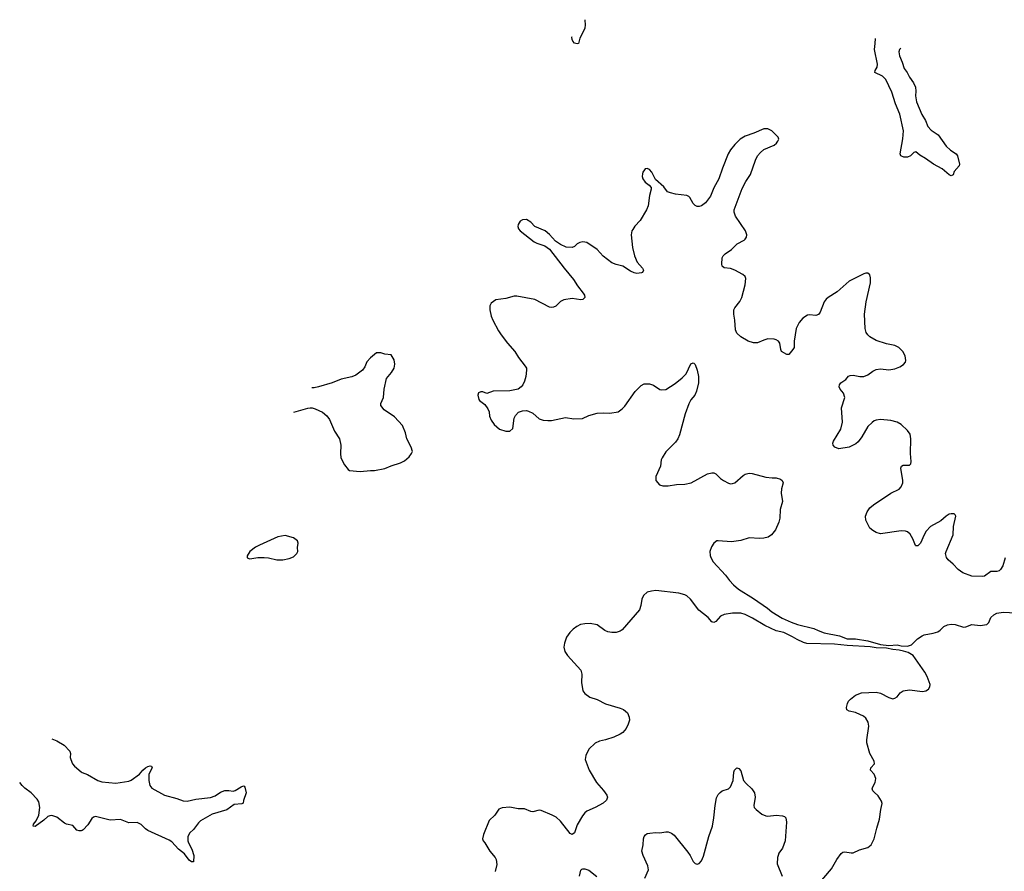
# Model space of a CAD drawing. Header units: inches. Extents: x 1933542 to 2138349, y 524876 to 666658.
# Tile 52 of 81: x 2019400 to 2028861, y 658477 to 666658. Entities that reach past the tile are written whole.
import ezdxf

# ---------------------------------------------------------------- set-up
doc = ezdxf.new("R2010")
doc.units = ezdxf.units.IN
doc.header["$MEASUREMENT"] = 0
for name, color, linetype in [('C0615', 7, 'Continuous'), ('C0625', 7, 'Continuous'), ('C0626', 7, 'Continuous')]:
    doc.layers.add(name, color=color, linetype=linetype)

msp = doc.modelspace()

# ---------------------------------------------------------------- linework, layer by layer
at = {"layer": 'C0615', "color": 6, "elevation": 300}
for points in [[(2019710.2, 659748.9), (2019757.6, 659730), (2019828.2, 659690), (2019880.4, 659630), (2019887, 659610), (2019885.3, 659570), (2019890.2, 659550), (2019906.9, 659510), (2019925.8, 659485.8), (2019990, 659431.3), (2020000, 659427.3)], [(2020000, 658869.9), (2019990, 658865.1), (2019970, 658865.1), (2019950, 658873.3), (2019910, 658917.4), (2019850, 658930.7), (2019830, 658939.8), (2019755.6, 658995.6), (2019710, 659012.3), (2019690, 659010.5), (2019670, 659002), (2019632.2, 658967.8), (2019550, 658908.5), (2019530, 658909.8), (2019531.9, 658930), (2019557.7, 658962.3), (2019583.6, 659016.4), (2019592.3, 659090), (2019583.5, 659143.5), (2019568.3, 659170), (2019510, 659232.4), (2019450, 659275.3), (2019422.6, 659302.6), (2019400.1, 659330.3)]]:
    msp.add_lwpolyline(points, dxfattribs=at)
at = {"layer": 'C0625', "color": 6}
for points, elevation in [([(2025239.2, 660000), (2025239.6, 659999.6), (2025256.3, 659956.3), (2025258.3, 659930), (2025247.6, 659890), (2025227.8, 659850), (2025194.6, 659810), (2025170, 659792.9), (2025110, 659766), (2025030, 659740.5), (2024970, 659727.6), (2024930, 659707.6), (2024868.8, 659650), (2024839.5, 659590), (2024833.4, 659550), (2024872.7, 659450), (2024943, 659330), (2025010, 659253.4), (2025040.7, 659210), (2025047.3, 659190), (2025038.8, 659161.2), (2025007.3, 659132.7), (2024930.2, 659089.8), (2024850, 659054.3), (2024830, 659037.6), (2024809, 659010), (2024757.6, 658922.4), (2024730, 658845.2), (2024710, 658829.5), (2024690, 658840.9), (2024597.3, 658957.3), (2024555.7, 658995.7), (2024517.4, 659017.4), (2024410, 659061.1), (2024390, 659065.7), (2024330, 659048.1), (2024310, 659051.9), (2024250, 659076.3), (2024190, 659078), (2024108.3, 659091.7), (2024034.6, 659085.4), (2024004.4, 659075.6), (2023964.1, 659015.9), (2023910, 658964), (2023858, 658830), (2023847.7, 658790), (2023854.8, 658770), (2023870.8, 658750), (2023916.3, 658670), (2023967.7, 658610), (2023977.1, 658590), (2023983.4, 658543.4), (2023970, 658475.3)], 400), ([(2027034.2, 658305.8), (2027198.8, 658501.2), (2027250.9, 658589.1), (2027292.1, 658647.9), (2027310, 658659.5), (2027330, 658663.6), (2027390, 658654), (2027410, 658655.8), (2027470, 658684.2), (2027550, 658706.7), (2027582.9, 658730), (2027611.5, 658790), (2027635.1, 658890), (2027663.1, 658976.9), (2027673.5, 659070), (2027686, 659130), (2027680.5, 659150), (2027650, 659203.7), (2027610, 659236.2), (2027598.7, 659250), (2027591.5, 659270), (2027596.3, 659290), (2027620.3, 659330), (2027625, 659370), (2027611.3, 659410), (2027574.3, 659450), (2027577, 659470), (2027614.2, 659510), (2027610, 659536.2), (2027568.4, 659610), (2027539.3, 659710), (2027539.6, 659740.4), (2027559.7, 659870), (2027552.1, 659910), (2027530, 659949.6), (2027508.8, 659968.8), (2027438, 660000)], 400), ([(2020000, 659427.3), (2020050, 659406.9), (2020150, 659349), (2020190, 659337.9), (2020322.9, 659322.9), (2020450, 659343.9), (2020470, 659352.9), (2020549.7, 659410), (2020583.5, 659450), (2020607.8, 659470), (2020630, 659483.7), (2020654, 659490), (2020667.3, 659487.3), (2020671.6, 659471.5), (2020642, 659410), (2020639.8, 659350), (2020650, 659302.4), (2020670, 659276.5), (2020790, 659209.2), (2020910, 659175), (2020970, 659152.9), (2021010, 659151), (2021091.1, 659171.1), (2021233.8, 659186.2), (2021279.1, 659200.9), (2021330, 659236), (2021370, 659252.2), (2021410, 659254.9), (2021450, 659247.7), (2021470, 659252.4), (2021529.5, 659290), (2021550, 659297.1), (2021556.4, 659296.4), (2021564.9, 659284.9), (2021574.8, 659230), (2021550, 659158), (2021547.1, 659132.9), (2021533.8, 659126.2), (2021460.6, 659119.4), (2021390, 659066.6), (2021250, 659026.5), (2021137.9, 658962.1), (2021117.3, 658942.7), (2021070, 658877.7), (2021033.6, 658846.4), (2021015.8, 658810), (2021016.3, 658770), (2021021.1, 658750), (2021052.8, 658690), (2021074.3, 658630), (2021070.5, 658569.5), (2021050.9, 658569.1), (2021030, 658582.7), (2020984.3, 658644.3), (2020927.1, 658690), (2020861.6, 658761.6), (2020836.7, 658776.7), (2020631.5, 658870), (2020610, 658885.4), (2020568.1, 658928.1), (2020530, 658944.5), (2020450, 658943.4), (2020370, 658974.2), (2020269.4, 658969.4), (2020130, 659002), (2020110, 658998.2), (2020094.8, 658985.2), (2020055.7, 658924.3), (2020010, 658874.7), (2020000, 658869.9)], 300), ([(2025406.9, 658410), (2025441.1, 658490), (2025436.3, 658530), (2025390.9, 658630), (2025378.5, 658670), (2025389.7, 658730), (2025392.5, 658787.5), (2025399.7, 658810), (2025411.8, 658828.2), (2025430, 658839.5), (2025456.3, 658843.7), (2025508.9, 658848.9), (2025550, 658846), (2025610, 658856), (2025630, 658856.5), (2025664.3, 658844.3), (2025690, 658823.1), (2025820.5, 658660.5), (2025842.3, 658630), (2025872.7, 658570), (2025890, 658552.7), (2025910, 658545.5), (2025930, 658553.4), (2025950, 658577.3), (2025970, 658624), (2026023.1, 658810), (2026057.6, 658910), (2026070.7, 658989.3), (2026082.2, 659110), (2026096.2, 659183.8), (2026110, 659213.4), (2026130, 659233), (2026151.3, 659248.7), (2026210, 659268.4), (2026230, 659287.7), (2026254.2, 659350), (2026261.5, 659430), (2026267.2, 659450), (2026290, 659470.4), (2026310, 659466), (2026330, 659442), (2026354.7, 659350), (2026380, 659320), (2026436.1, 659270), (2026460.7, 659230), (2026468.4, 659190), (2026452.6, 659110), (2026456.9, 659090), (2026476.5, 659070), (2026530, 659027.3), (2026570, 659010.3), (2026590, 659007.4), (2026670, 659015.8), (2026730, 659010.4), (2026750, 659004.9), (2026763, 658990), (2026768.8, 658950), (2026754.9, 658770), (2026730, 658699), (2026695.5, 658650), (2026686.7, 658630), (2026681.3, 658610), (2026679.3, 658550), (2026725.5, 658430)], 400), ([(2024778.2, 658430), (2024793.1, 658486.9), (2024802.2, 658497.8), (2024810, 658502.3), (2024830, 658500.9), (2024870, 658487.5), (2024946, 658426)], 400)]:
    msp.add_lwpolyline(points, dxfattribs=dict(at, elevation=elevation))
at = {"layer": 'C0626', "color": 6}
for points, elevation in [([(2024828.7, 666657.5), (2024830.6, 666650), (2024833.5, 666610), (2024830, 666571.5), (2024781.5, 666478.5), (2024770.3, 666429.7), (2024755.6, 666424.4), (2024730, 666433), (2024714.3, 666450), (2024707.1, 666467.1), (2024706.9, 666490), (2024708.4, 666495.2)], 300), ([(2027867.6, 666383.6), (2027854, 666370), (2027848.3, 666350), (2027852.7, 666310), (2027880.4, 666250), (2027898.3, 666190), (2027926.3, 666150), (2027950, 666104.7), (2027989.4, 666050), (2028006.8, 666010), (2028011, 665970), (2028006.3, 665926.3), (2028017.1, 665870), (2028068.3, 665748.3), (2028102.8, 665690), (2028124.6, 665630), (2028157.6, 665597.6), (2028226.7, 665550), (2028303, 665443), (2028343.4, 665403.4), (2028397.6, 665370), (2028410.4, 665350), (2028430.4, 665270), (2028427.1, 665252.9), (2028379.1, 665200.9), (2028370, 665168), (2028350, 665158), (2028330, 665166.3), (2028265.1, 665225.1), (2028180.9, 665270), (2028105, 665325), (2028050, 665355.6), (2028010, 665387), (2027990, 665382.7), (2027959.5, 665350), (2027930, 665336.5), (2027896.5, 665336.5), (2027866, 665350), (2027861.6, 665370), (2027886.2, 665513.8), (2027891, 665590), (2027856.3, 665750), (2027816.5, 665850), (2027781.6, 665961.6), (2027722.1, 666082.1), (2027690, 666116), (2027618, 666150), (2027621, 666170), (2027638.1, 666201.9), (2027641, 666230), (2027614.3, 666370), (2027621.3, 666430), (2027622.5, 666478.1)], 300), ([(2028870.2, 661489.8), (2028847.8, 661410), (2028825.1, 661374.9), (2028810, 661364), (2028790, 661357.4), (2028730, 661356.9), (2028670, 661312.9), (2028650, 661308.2), (2028550, 661313.1), (2028463.2, 661343.2), (2028416.7, 661376.6), (2028370, 661428.7), (2028319.8, 661470), (2028305, 661490), (2028296.8, 661530), (2028302.3, 661550), (2028369.7, 661710), (2028374, 661790), (2028396, 661890), (2028390, 661902), (2028378, 661910), (2028350, 661911.8), (2028330, 661907), (2028302, 661890), (2028250, 661843.6), (2028150, 661789.7), (2028110, 661743), (2028090, 661708.2), (2028056, 661630), (2028030, 661602.7), (2028010, 661603.6), (2028007.3, 661607.3), (2027983.4, 661670), (2027956.2, 661716.2), (2027930, 661738.2), (2027910, 661745.7), (2027870, 661747), (2027670, 661719.8), (2027630, 661731.4), (2027596, 661750), (2027570, 661774), (2027530.6, 661850.6), (2027528.5, 661890), (2027543.9, 661930), (2027570, 661967.2), (2027603.7, 661996.3), (2027770, 662109), (2027850, 662149.3), (2027869.8, 662170), (2027884.2, 662210), (2027885.6, 662230), (2027867.6, 662350), (2027872.3, 662367.7), (2027890, 662378.9), (2027950, 662378.9), (2027963, 662390), (2027966.5, 662413.5), (2027960.7, 662490), (2027963.5, 662630), (2027954.9, 662674.9), (2027931.1, 662710), (2027870, 662767.6), (2027830, 662790.7), (2027770, 662808.2), (2027670, 662818.5), (2027630, 662811.6), (2027610, 662802.8), (2027590, 662789.8), (2027549.2, 662750), (2027490.6, 662649.4), (2027457.5, 662602.5), (2027435.4, 662584.6), (2027370.4, 662550), (2027270, 662536.3), (2027232.7, 662550), (2027217, 662570), (2027214, 662590), (2027219.6, 662610), (2027290, 662724.4), (2027307.3, 662790), (2027296.9, 662930), (2027329.8, 663030), (2027314.2, 663070), (2027283.1, 663110), (2027274, 663130), (2027275.8, 663150), (2027290, 663168.9), (2027337.3, 663202.7), (2027365.1, 663234.9), (2027379, 663241), (2027410, 663242.2), (2027471, 663229), (2027510, 663230.3), (2027550, 663247.4), (2027598.3, 663281.7), (2027630, 663297.8), (2027670, 663302.8), (2027750, 663294), (2027810, 663302.8), (2027857.2, 663322.8), (2027893.6, 663346.4), (2027910, 663366.8), (2027915.8, 663384.2), (2027909.6, 663430), (2027884.7, 663470), (2027847, 663510), (2027808.7, 663528.7), (2027730, 663543.1), (2027630, 663575.1), (2027570, 663611.8), (2027549.9, 663629.9), (2027533.6, 663653.6), (2027524, 663690), (2027516.8, 663830), (2027532.7, 663947.3), (2027574.5, 664130), (2027576.4, 664176.4), (2027567.7, 664207.7), (2027550, 664222), (2027530, 664222.9), (2027510, 664216.9), (2027370, 664144.4), (2027255.7, 664044.3), (2027169.5, 663990.5), (2027148.3, 663971.8), (2027130, 663947.8), (2027090, 663849.6), (2027074.8, 663825.2), (2027050, 663816.8), (2026990, 663822.2), (2026970, 663819.3), (2026924.2, 663790), (2026891.1, 663748.9), (2026862, 663690), (2026842.9, 663570), (2026840.6, 663510), (2026830.2, 663490), (2026790, 663442.7), (2026770, 663442.2), (2026721.2, 663470), (2026713.3, 663490), (2026702.8, 663550), (2026690.3, 663570.3), (2026670, 663583.6), (2026649.4, 663589.4), (2026589.3, 663590.7), (2026550, 663580.7), (2026490, 663554.9), (2026450, 663552.7), (2026399.7, 663570), (2026328.1, 663610), (2026290, 663647.9), (2026277.8, 663677.8), (2026272.3, 663770), (2026260.9, 663830), (2026261.7, 663870), (2026270, 663891.3), (2026318.3, 663950), (2026340.2, 663990), (2026371.6, 664111.6), (2026377.6, 664170), (2026371.1, 664190), (2026349.1, 664209.1), (2026270, 664251.4), (2026230, 664269), (2026170, 664275.4), (2026150, 664289.6), (2026145.1, 664310), (2026150.7, 664369.3), (2026159.8, 664390), (2026178, 664410), (2026238, 664450), (2026295, 664504.9), (2026359.8, 664540.2), (2026371.6, 664550), (2026383, 664570), (2026386.9, 664590), (2026374.5, 664630), (2026277.1, 664770), (2026264.8, 664810), (2026266.4, 664830), (2026342.4, 665037.6), (2026376.5, 665103.5), (2026423.1, 665170), (2026470.8, 665309.2), (2026489.8, 665350.2), (2026517.4, 665382.6), (2026549.7, 665410.3), (2026650, 665453.4), (2026673.2, 665470), (2026686, 665490), (2026692.7, 665510), (2026689, 665530), (2026626, 665590), (2026590, 665609.6), (2026550, 665609.6), (2026453.4, 665566.6), (2026370, 665538.7), (2026323.8, 665510), (2026270, 665457.6), (2026230, 665406.6), (2026208.9, 665370), (2026152.9, 665230), (2026118.9, 665130), (2026070, 665042.9), (2026036.1, 664963.9), (2025990, 664898.3), (2025950, 664869.7), (2025930, 664863.5), (2025910, 664863.5), (2025890, 664871.8), (2025871.9, 664891.9), (2025840.5, 664950), (2025830, 664960.5), (2025810, 664969.7), (2025702.7, 664982.7), (2025653.5, 664993.5), (2025625.6, 665005.6), (2025590, 665052.7), (2025510, 665124), (2025473.2, 665193.2), (2025450, 665219.3), (2025430, 665229.2), (2025410, 665224), (2025403.4, 665216.6), (2025386.7, 665193.3), (2025382.8, 665177.2), (2025382.4, 665150), (2025388.4, 665130), (2025410, 665097.3), (2025448.2, 665068.2), (2025466.8, 665046.8), (2025467.3, 665030), (2025450.4, 664970), (2025439.3, 664870), (2025423.9, 664830), (2025360.3, 664730), (2025310, 664673.3), (2025290, 664642.9), (2025282.8, 664630), (2025276.5, 664590), (2025289.3, 664470), (2025308, 664390), (2025332.9, 664330), (2025384.2, 664270), (2025394, 664250), (2025385.5, 664230), (2025374.6, 664225.4), (2025330, 664219.9), (2025304.7, 664224.7), (2025270, 664241), (2025195.1, 664290), (2025130, 664304.5), (2025090, 664321.5), (2025006.9, 664386.9), (2024950, 664449.8), (2024850, 664518.7), (2024810, 664522.4), (2024783.4, 664516.6), (2024756, 664504), (2024730, 664479.5), (2024710, 664467.8), (2024650, 664474), (2024596.6, 664496.6), (2024549.6, 664529.6), (2024490, 664595.1), (2024450, 664629.4), (2024351.3, 664671.3), (2024310, 664712), (2024270, 664738), (2024230, 664735.1), (2024210, 664721.2), (2024190.7, 664690), (2024188, 664670), (2024194, 664650), (2024207.3, 664630), (2024344.8, 664524.8), (2024370, 664510.5), (2024444.7, 664484.7), (2024492.2, 664452.2), (2024630.4, 664270), (2024721.1, 664161.1), (2024760.4, 664100.4), (2024815.5, 664030), (2024827.3, 664010), (2024830.8, 663990), (2024811.3, 663970), (2024792.8, 663967.2), (2024710, 663978.8), (2024630, 663967.1), (2024594.9, 663950), (2024550, 663905.4), (2024530, 663895.1), (2024510, 663893.5), (2024490, 663897.3), (2024350, 663970.8), (2024177.4, 664002.6), (2024150, 664001.1), (2024070, 663980.5), (2023974.2, 663965.8), (2023930, 663936), (2023918, 663910), (2023916.4, 663870), (2023930.4, 663810), (2023946.7, 663770), (2023999.3, 663670), (2024026, 663630), (2024088.2, 663550), (2024158.4, 663470), (2024192.8, 663412.8), (2024258.4, 663330), (2024268.5, 663310), (2024270.3, 663290.3), (2024263.7, 663230), (2024250, 663184), (2024233, 663150), (2024219.1, 663130), (2024190.2, 663109.8), (2024110, 663092.4), (2023950, 663089), (2023890, 663068), (2023850, 663084), (2023830, 663084), (2023807.3, 663072.7), (2023802.8, 663050), (2023810.8, 663010), (2023818.5, 662998.5), (2023870, 662961), (2023898.5, 662918.5), (2023910.7, 662890.7), (2023914.8, 662850), (2023930.6, 662810.6), (2023958.8, 662770), (2024010, 662724.9), (2024070, 662703.8), (2024110, 662704.9), (2024139.3, 662730), (2024152.3, 662830), (2024162.9, 662857.1), (2024193.6, 662886.4), (2024230, 662901.6), (2024270, 662903.8), (2024290, 662898.4), (2024330, 662878.4), (2024390, 662822.4), (2024430, 662810.4), (2024473.4, 662806.6), (2024511.5, 662808.5), (2024644.8, 662835.2), (2024723.7, 662823.7), (2024807.7, 662827.7), (2024870, 662856.9), (2024950, 662877.4), (2025010, 662882.6), (2025070, 662879.5), (2025150, 662890.4), (2025190, 662918.4), (2025215.4, 662944.6), (2025314.9, 663085.1), (2025370, 663144.9), (2025401.1, 663158.9), (2025450, 663160.9), (2025490, 663147.4), (2025550, 663106), (2025570, 663101.7), (2025610, 663106), (2025698.5, 663161.5), (2025763.9, 663216.1), (2025802.7, 663257.3), (2025850, 663351.3), (2025870, 663361), (2025876.8, 663356.8), (2025890, 663344.7), (2025910, 663291.3), (2025923.8, 663230), (2025923.1, 663170), (2025903.7, 663090), (2025887, 663050), (2025850, 663005.1), (2025828.1, 662968.1), (2025794, 662870), (2025738.5, 662670), (2025722.8, 662630), (2025700.6, 662599.4), (2025610, 662505.1), (2025571.8, 662450), (2025564.6, 662430), (2025558.4, 662370), (2025513, 662270), (2025513.4, 662230), (2025546.8, 662190), (2025579.3, 662179.3), (2025630, 662181.3), (2025710, 662193.7), (2025790, 662197), (2025853.2, 662210), (2026010, 662294.6), (2026050, 662306), (2026070, 662303.7), (2026090, 662294), (2026134.4, 662250), (2026161.6, 662230), (2026210, 662204.2), (2026230, 662200.3), (2026250, 662202), (2026270, 662210.3), (2026350, 662278.9), (2026370, 662291.4), (2026410, 662301.5), (2026438.4, 662298.4), (2026570, 662263.1), (2026630, 662256.3), (2026670, 662257.3), (2026710, 662244), (2026726.8, 662230), (2026734.9, 662210), (2026719.3, 662150), (2026718, 662110), (2026730.8, 662030), (2026706, 661954), (2026703.7, 661870), (2026693.4, 661830), (2026661.5, 661758.5), (2026624.4, 661710), (2026591.8, 661688.2), (2026550, 661676.1), (2026510, 661673.8), (2026410, 661679.8), (2026330, 661654.7), (2026238.5, 661641.5), (2026110, 661652.6), (2026098, 661650), (2026070.6, 661630), (2026046.1, 661593.9), (2026032.4, 661550), (2026034.4, 661510), (2026040.4, 661490), (2026062.4, 661450), (2026183, 661323), (2026221.3, 661270), (2026257.1, 661230), (2026308.3, 661188.3), (2026450, 661099), (2026585.1, 661005.1), (2026627.2, 660970), (2026725.2, 660910), (2026811.4, 660870), (2026872.6, 660847.4), (2027030.9, 660810.9), (2027071.3, 660790), (2027130, 660768), (2027278.2, 660738.2), (2027350, 660711.3), (2027430, 660708.8), (2027548, 660690), (2027670, 660655.8), (2027750, 660645.7), (2027830, 660651.5), (2027870, 660642.9), (2027930, 660639), (2027968.2, 660651.8), (2028026.3, 660710), (2028070, 660739.6), (2028091.7, 660748.3), (2028176.1, 660763.9), (2028222.7, 660777.3), (2028246, 660794), (2028281.2, 660830), (2028314.9, 660845.1), (2028350, 660850.3), (2028390, 660846.7), (2028470, 660823), (2028490, 660825.5), (2028550, 660848.2), (2028630, 660839.5), (2028692.7, 660847.3), (2028712.8, 660867.2), (2028730, 660916), (2028758.9, 660941.1), (2028790, 660957.3), (2028850, 660967.3), (2028970, 660960.7)], 400), ([(2022035.2, 662887), (2022170, 662926.7), (2022190, 662928.7), (2022210, 662928.5), (2022239.9, 662919.9), (2022309, 662889), (2022351.3, 662851.3), (2022377, 662817), (2022424.3, 662704.3), (2022471.8, 662630), (2022486.3, 662570), (2022481.7, 662490), (2022487.2, 662450), (2022522.5, 662382.5), (2022557.5, 662337.5), (2022570, 662326.8), (2022670, 662316.3), (2022770, 662328.2), (2022810, 662328.4), (2022910, 662346), (2022970, 662372.7), (2023060.1, 662399.9), (2023098.7, 662421.3), (2023142.5, 662457.5), (2023165.2, 662490), (2023173.2, 662510), (2023160.9, 662550), (2023121.3, 662630), (2023107.1, 662690), (2023078.2, 662758.2), (2023002.6, 662842.6), (2022900.9, 662910), (2022869.4, 662950), (2022870, 662972), (2022897.2, 663030), (2022902.7, 663110), (2022925.2, 663210), (2022973.2, 663270), (2022997.2, 663310), (2023004, 663350), (2022997.2, 663390), (2022970, 663438), (2022910, 663445.2), (2022870, 663457.2)], 400), ([(2022870, 663457.2), (2022830, 663457.2), (2022770, 663409.2), (2022734, 663370), (2022715.6, 663324.4), (2022693.4, 663290), (2022630, 663244.2), (2022590, 663226.3), (2022490, 663204.2), (2022401, 663170), (2022270, 663129.6), (2022230, 663121.6), (2022207.7, 663119.8)], 400), ([(2027438, 660000), (2027430, 660003.5), (2027370, 660017), (2027348.1, 660028.1), (2027343.7, 660050), (2027354.5, 660090), (2027364.5, 660110), (2027383.6, 660130), (2027430, 660168.8), (2027490, 660192.6), (2027630, 660198.2), (2027670, 660188.1), (2027750, 660147.6), (2027790, 660134.9), (2027810, 660138.7), (2027830, 660152), (2027859.7, 660190), (2027890, 660210.2), (2027950, 660219.8), (2028075.8, 660204.2), (2028108.3, 660211.7), (2028132.4, 660227.6), (2028145.1, 660250), (2028147.8, 660270), (2028118.3, 660350), (2028097.7, 660390), (2027985.7, 660550), (2027937.8, 660577.8), (2027892.9, 660592.9), (2027850, 660601.8), (2027790, 660606.7), (2027730, 660619.9), (2027630, 660623.5), (2027572.4, 660632.4), (2027350, 660645.3), (2027230, 660657.6), (2026964.8, 660664.8), (2026930, 660675.1), (2026870, 660702.7), (2026825.2, 660730), (2026743.7, 660770), (2026667.1, 660787.1), (2026559.7, 660839.7), (2026441.5, 660910), (2026370, 660945), (2026330, 660956.2), (2026250, 660956.5), (2026170, 660945.5), (2026133.4, 660926.6), (2026090, 660876.9), (2026070, 660865.6), (2026050, 660874), (2026014.3, 660914.3), (2025925.4, 660985.4), (2025845.7, 661090), (2025810, 661122.3), (2025790, 661132.1), (2025732.2, 661147.8), (2025513.8, 661173.8), (2025470, 661169.6), (2025430, 661158), (2025394.6, 661125.4), (2025377.1, 661090), (2025366.7, 661030), (2025354.4, 660990), (2025190, 660797.6), (2025170, 660783.6), (2025130, 660771.5), (2025090, 660771.2), (2025050, 660777.4), (2025022, 660790), (2024950, 660843.6), (2024882.8, 660857.2), (2024830, 660855.6), (2024790, 660847.3), (2024751.8, 660828.2), (2024716.7, 660803.3), (2024684.9, 660770), (2024654.6, 660725.4), (2024634, 660670), (2024627.3, 660630), (2024637.3, 660590), (2024664.9, 660550), (2024792.2, 660410), (2024801.7, 660370), (2024798.9, 660290), (2024810.5, 660210), (2024830, 660183.8), (2024878.8, 660150), (2024950, 660126), (2025030, 660086.5), (2025170, 660044.9), (2025203, 660030), (2025239.2, 660000)], 400)]:
    msp.add_lwpolyline(points, dxfattribs=dict(at, elevation=elevation))
at = {"layer": 'C0626', "color": 6, "elevation": 400}
msp.add_lwpolyline([(2021950, 661702.9), (2021881, 661690), (2021702.8, 661610), (2021666, 661590), (2021611, 661550), (2021587.1, 661507.1), (2021587.3, 661487.3), (2021610, 661478.8), (2021687, 661493), (2021747.5, 661492.5), (2021790, 661488.5), (2021870, 661470.4), (2021930, 661468), (2021990, 661482.8), (2022030, 661498.8), (2022062, 661530), (2022074, 661550), (2022069.1, 661589.1), (2022076, 661630), (2022069.2, 661650), (2022030, 661680.9)], close=True, dxfattribs=at)

doc.saveas('drawing.dxf')
